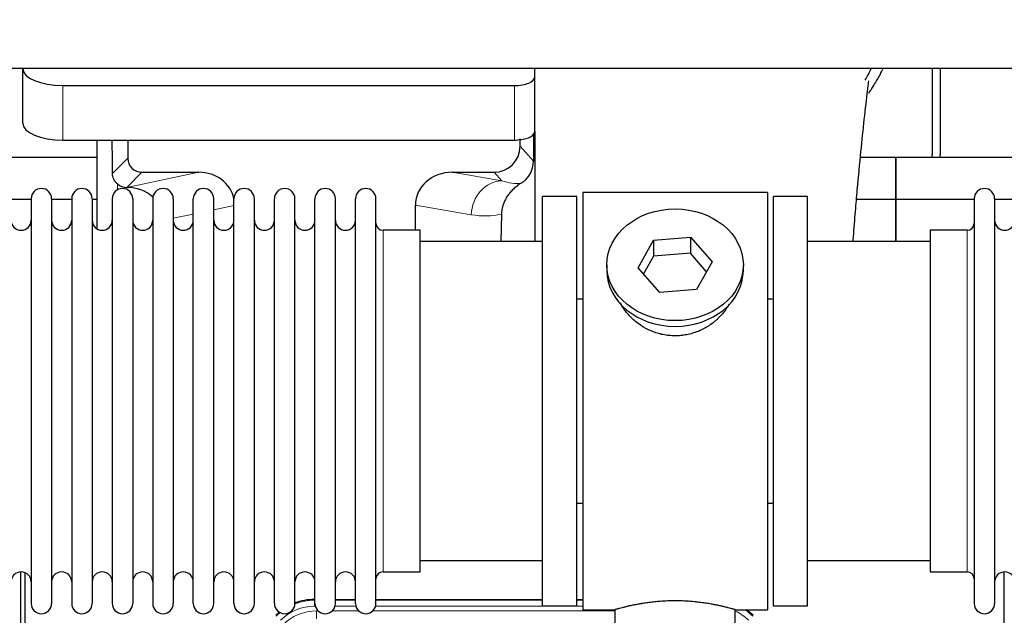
# Model space of a CAD drawing. Header units: inches. Extents: x 0 to 20790, y -12 to 14700.
# Tile 15 of 256: x 3210 to 3701, y 4616 to 4913. Entities that reach past the tile are written whole.
import ezdxf

# ---------------------------------------------------------------- set-up
doc = ezdxf.new("R2010")
doc.units = ezdxf.units.IN
doc.layers.add('1', color=7, linetype='Continuous', true_color=0xffffff)
doc.layers.add('254', color=7, linetype='Continuous', true_color=0xffffff)
doc.styles.add('latin_extended', font='simplex.shx')
doc.dimstyles.get("Standard").update_dxf_attribs({"dimtxt": 0.18, "dimasz": 0.18, "dimexe": 0.18, "dimexo": 0.0625, "dimgap": 0.09, "dimtad": 0, "dimtih": 1, "dimtoh": 1, "dimdec": 4, "dimzin": 0, "dimdsep": 46, "dimtxsty": 'Standard', "dimcen": 0.09, "dimadec": 0, "dimazin": 0, "dimtfac": 1, "dimtdec": 4, "dimtofl": 0, "dimtmove": 0, "dimatfit": 3, "dimfxl": 1, "dimtolj": 1, "dimtzin": 0, "dimarcsym": 0})

# ---------------------------------------------------------------- blocks, each defined once
blk = doc.blocks.new('_U6')
at = {"layer": '254', "color": 3, "linetype": 'Continuous', "lineweight": 13, "transparency": 16777216}
for p, q in [((1741.91, 5800.73), (811.91, 5800.73)), ((846.91, 4585.23), (846.91, 5678.23)), ((7782.91, 4462.73), (811.91, 4462.73))]:
    blk.add_line(p, q, dxfattribs=at)
at = {"layer": '254', "color": 3, "transparency": 16777216}
for points in [[(867.33, 5678.23), (826.5, 5678.23), (846.91, 5800.73)], [(826.5, 4585.23), (867.33, 4585.23), (846.91, 4462.73)]]:
    blk.add_solid(points, dxfattribs=at)
at = {"layer": 'Defpoints', "color": 0, "transparency": 16777216}
for p in [(846.91, 5800.73), (1776.91, 5800.73), (7817.91, 4462.73)]:
    blk.add_point(p, dxfattribs=at)
at = {"layer": '254', "color": 2, "lineweight": 13, "transparency": 16777216, "insert": (663.16, 4927.56), "char_height": 122.5, "attachment_point": 1, "rotation": 90, "style": 'latin_extended'}
blk.add_mtext('\\A1;\\C2;1338', dxfattribs=at)

msp = doc.modelspace()

# ---------------------------------------------------------------- linework, layer by layer
at = {"layer": '1', "color": 2, "linetype": 'Continuous', "lineweight": 25}
for p, q in [((7175.915, 4888.631), (2649.915, 4888.631)), ((3211.965, 4888.632), (3211.965, 4888.534)), ((3211.965, 4861.345), (3211.965, 4888.534)), ((3466.965, 4884.307), (3466.965, 4888.631)), ((3664.915, 4888.631), (3664.915, 4845.731)), ((3668.915, 4888.631), (3668.915, 4845.731)), ((3466.965, 4857.118), (3466.965, 4884.307)), ((3231.965, 4880.08), (3456.965, 4880.08)), ((3466.965, 4857.118), (3466.965, 4802.232)), ((3231.965, 4852.892), (3456.965, 4852.892)), ((3248.897, 4852.892), (3248.897, 4808.622)), ((3264.275, 4852.892), (3264.275, 4843.791)), ((3459.68, 4849.778), (3459.68, 4853.494)), ((3466.442, 4855.77), (3466.387, 4842.322)), ((3248.902, 4844.206), (3156.915, 4844.206)), ((3646.915, 4844.206), (3629.223, 4844.206)), ((3646.915, 4844.206), (3646.915, 4823.231)), ((3738.902, 4844.206), (3646.915, 4844.206)), ((3646.915, 4823.231), (3646.915, 4844.206)), ((3271.249, 4836.817), (3299.71, 4836.817)), ((3425.877, 4836.817), (3446.729, 4836.817)), ((3263.709, 4829.278), (3263.868, 4829.278)), ((3490.915, 4826.731), (3490.915, 4618.731)), ((3582.915, 4826.731), (3490.915, 4826.731)), ((3582.915, 4826.731), (3582.915, 4618.731)), ((3216.115, 4823.231), (3206.115, 4823.231)), ((3216.115, 4823.631), (3216.115, 4621.831)), ((3226.315, 4823.631), (3226.315, 4621.831)), ((3236.313, 4823.231), (3226.316, 4823.231)), ((3236.315, 4823.631), (3236.315, 4621.831)), ((3248.895, 4823.231), (3246.514, 4823.231)), ((3246.515, 4823.631), (3246.515, 4621.831)), ((3256.515, 4823.631), (3256.515, 4621.831)), ((3266.715, 4823.631), (3266.715, 4621.831)), ((3276.715, 4823.631), (3276.715, 4621.831)), ((3286.915, 4823.631), (3286.915, 4621.831)), ((3296.915, 4621.831), (3296.915, 4823.631)), ((3307.115, 4621.831), (3307.115, 4823.631)), ((3317.115, 4621.831), (3317.115, 4823.631)), ((3327.315, 4621.831), (3327.315, 4823.631)), ((3337.315, 4621.831), (3337.315, 4823.631)), ((3347.515, 4621.831), (3347.515, 4823.631)), ((3357.515, 4621.831), (3357.515, 4823.631)), ((3367.715, 4621.831), (3367.715, 4823.631)), ((3377.715, 4621.831), (3377.715, 4823.631)), ((3387.915, 4621.831), (3387.915, 4823.631)), ((3487.915, 4824.731), (3470.915, 4824.731)), ((3470.915, 4620.731), (3470.915, 4824.731)), ((3487.915, 4620.731), (3487.915, 4824.731)), ((3585.915, 4620.731), (3585.915, 4824.731)), ((3602.915, 4824.731), (3585.915, 4824.731)), ((3602.915, 4620.731), (3602.915, 4824.731)), ((3646.915, 4823.231), (3627.287, 4823.231)), ((3685.917, 4823.231), (3646.915, 4823.231)), ((3646.915, 4823.231), (3646.915, 4802.229)), ((3646.915, 4802.23), (3646.915, 4823.231)), ((3685.915, 4823.631), (3685.915, 4621.831)), ((3696.115, 4823.631), (3696.115, 4621.831)), ((3706.115, 4823.231), (3696.115, 4823.231)), ((3407.54, 4807.88), (3407.54, 4820.43)), ((3450.43, 4815.93), (3450.064, 4802.23)), ((3409.915, 4807.881), (3391.415, 4807.881)), ((3409.915, 4637.581), (3409.915, 4807.881)), ((3663.915, 4807.881), (3663.915, 4637.581)), ((3682.415, 4807.881), (3663.915, 4807.881)), ((3470.915, 4802.231), (3409.909, 4802.231)), ((3518.524, 4789.258), (3526.195, 4803.025)), ((3526.195, 4803.025), (3544.586, 4804.467)), ((3526.195, 4803.025), (3526.195, 4794.995)), ((3544.586, 4804.467), (3544.586, 4796.437)), ((3544.586, 4804.467), (3555.306, 4792.141)), ((3663.92, 4802.231), (3602.915, 4802.231)), ((3526.195, 4794.995), (3521.251, 4786.122)), ((3544.586, 4796.437), (3526.195, 4794.995)), ((3552.579, 4787.247), (3544.586, 4796.437)), ((3502.915, 4790.699), (3502.915, 4787.832)), ((3529.243, 4776.932), (3518.524, 4789.258)), ((3555.306, 4792.141), (3547.635, 4778.373)), ((3570.915, 4787.832), (3570.915, 4790.699)), ((3547.635, 4778.373), (3529.243, 4776.932)), ((3487.914, 4773.731), (3490.915, 4773.731)), ((3582.915, 4773.731), (3585.915, 4773.731)), ((3490.915, 4671.731), (3487.914, 4671.731)), ((3585.915, 4671.731), (3582.915, 4671.731)), ((3409.909, 4643.231), (3470.915, 4643.231)), ((3602.915, 4643.231), (3663.92, 4643.231)), ((3210.914, 4236.989), (3210.914, 4637.569)), ((3212.914, 4637.241), (3212.914, 4213.731)), ((3391.415, 4637.581), (3409.915, 4637.581)), ((3663.915, 4637.581), (3682.415, 4637.581)), ((3700.914, 4236.989), (3700.914, 4637.569)), ((3357.155, 4623.831), (3357.517, 4623.831)), ((3367.717, 4623.831), (3377.715, 4623.831)), ((3387.915, 4623.831), (3470.912, 4623.831)), ((3470.915, 4620.731), (3487.915, 4620.731)), ((3487.912, 4623.831), (3490.914, 4623.831)), ((3585.915, 4620.731), (3602.915, 4620.731)), ((3490.915, 4618.731), (3506.915, 4618.731)), ((3506.915, 4618.731), (3506.915, 4609.231)), ((3566.51, 4618.731), (3582.915, 4618.731)), ((3566.915, 4609.231), (3566.915, 4618.847))]:
    msp.add_line(p, q, dxfattribs=at)
at = {"layer": '1', "color": 110, "linetype": 'Continuous', "lineweight": 13}
for p, q in [((3231.965, 4852.892), (3231.965, 4880.08)), ((3456.965, 4852.892), (3456.965, 4880.08)), ((3459.68, 4849.778), (3466.387, 4842.322)), ((3256.657, 4836.173), (3264.275, 4843.791)), ((3271.249, 4836.817), (3263.709, 4829.278)), ((3263.868, 4829.278), (3299.71, 4836.817)), ((3425.877, 4836.817), (3450.52, 4832.603)), ((3450.52, 4832.603), (3446.729, 4836.817)), ((3259.106, 4828.07), (3259.106, 4830.984)), ((3317.115, 4820.242), (3307.115, 4818.138)), ((3435.385, 4815.667), (3407.54, 4820.43)), ((3296.915, 4815.993), (3286.915, 4813.889)), ((3391.415, 4637.581), (3391.415, 4807.881)), ((3682.415, 4807.881), (3682.415, 4637.581)), ((3357.155, 4623.831), (3357.311, 4623.456)), ((3357.311, 4623.456), (3357.516, 4623.456)), ((3357.311, 4620.46), (3357.311, 4623.456)), ((3367.716, 4623.456), (3377.717, 4623.456)), ((3387.917, 4623.456), (3470.912, 4623.456)), ((3487.913, 4623.456), (3490.914, 4623.456)), ((3357.703, 4620.46), (3357.311, 4620.46)), ((3358.287, 4618.103), (3359.135, 4618.103)), ((3358.287, 4614.108), (3358.287, 4618.103)), ((3366.097, 4618.103), (3379.335, 4618.103)), ((3377.904, 4620.46), (3367.529, 4620.46)), ((3386.297, 4618.103), (3506.913, 4618.103)), ((3490.914, 4620.46), (3387.73, 4620.46))]:
    msp.add_line(p, q, dxfattribs=at)
at = {"layer": '1', "color": 2, "linetype": 'Continuous', "lineweight": 25}
for centre, radius, start, end in [((3642.915, 4845.731), 22, 356.02453, 0), ((3646.915, 4845.731), 22, 356.02453, 0), ((3221.215, 4823.631), 5.1, 0, 180), ((3241.415, 4823.631), 5.1, 0, 180), ((3261.615, 4823.631), 5.1, 0, 180), ((3281.815, 4823.631), 5.1, 0, 180), ((3302.015, 4823.631), 5.1, 0, 180), ((3322.215, 4823.631), 5.1, 0, 180), ((3342.415, 4823.631), 5.1, 0, 180), ((3362.615, 4823.631), 5.1, 0, 180), ((3382.815, 4823.631), 5.1, 0, 180), ((3691.015, 4823.631), 5.1, 0, 180), ((3211.115, 4812.881), 5, 180, 0), ((3231.315, 4812.881), 5, 180, 0), ((3251.515, 4812.881), 5, 180, 0), ((3271.715, 4812.881), 5, 180, 0), ((3291.915, 4812.881), 5, 180, 0), ((3312.115, 4812.881), 5, 180, 0), ((3332.315, 4812.881), 5, 180, 0), ((3352.515, 4812.881), 5, 180, 0), ((3372.715, 4812.881), 5, 180, 0), ((3701.115, 4812.881), 5, 180, 0), ((3391.415, 4811.381), 3.5, 180, 270), ((3682.415, 4811.381), 3.5, 270, 0), ((3211.115, 4632.581), 5, 0, 180), ((3231.315, 4632.581), 5, 0, 180), ((3251.515, 4632.581), 5, 0, 180), ((3271.715, 4632.581), 5, 0, 180), ((3291.915, 4632.581), 5, 0, 180), ((3312.115, 4632.581), 5, 0, 180), ((3332.315, 4632.581), 5, 0, 180), ((3352.515, 4632.581), 5, 0, 180), ((3372.715, 4632.581), 5, 0, 180), ((3391.415, 4634.081), 3.5, 90, 180), ((3682.415, 4634.081), 3.5, 0, 90), ((3701.115, 4632.581), 5, 0, 180), ((3221.215, 4621.831), 5.1, 180, 0), ((3241.415, 4621.831), 5.1, 180, 0), ((3261.615, 4621.831), 5.1, 180, 0), ((3281.815, 4621.831), 5.1, 180, 0), ((3302.015, 4621.831), 5.1, 180, 0), ((3322.215, 4621.831), 5.1, 180, 0), ((3342.415, 4621.831), 5.1, 180, 0), ((3362.615, 4621.831), 5.1, 180, 0), ((3382.815, 4621.831), 5.1, 180, 0), ((3691.015, 4621.831), 5.1, 180, 0)]:
    msp.add_arc(centre, radius, start, end, dxfattribs=at)
for centre, major_axis, ratio, start_param, end_param in [((3231.965, 4888.534), (-20, 0), 0.4226815, 0, 1.5707963), ((3456.965, 4884.307), (-10, 0), 0.4226815, 1.5707963, 3.1415927), ((3231.965, 4861.345), (-20, 0), 0.4226815, 0, 1.5707963), ((3456.965, 4857.118), (-10, 0), 0.4226815, 1.8474697, 3.1415927), ((3259.106, 4402.613), (10.169, -1338.712), 0.0006671, 1.9006016, 1.9138325), ((3456.965, 4857.118), (-10, 0), 0.4226815, 1.5707963, 1.7425489), ((3456.965, 4876.264), (0, 23.658), 0.4226815, 3.3133452, 3.4165375), ((3446.64, 4849.867), (-8.754, 9.732), 0.993147, 2.4124357, 3.9763944), ((3271.302, 4843.844), (4.987, 4.987), 0.9924325, 2.3599928, 3.9231925), ((3453.347, 4842.411), (12.412, -4.015), 0.9953148, 5.572067, 6.5905896), ((3299.093, 4819.753), (-18.076, -3.802), 0.9203203, 3.1559659, 4.4876926), ((3426.635, 4819.753), (18.879, -3.229), 0.8876007, 1.7611606, 3.2922561), ((3263.709, 4836.252), (-7.027, 0), 0.9924325, 0.8563441, 1.5707963), ((3263.868, 4812.343), (-18.402, 0), 0.9203203, 3.9349859, 4.712389), ((3536.915, 4787.832), (34, 0), 0.819152, 3.1416663, 6.2831608), ((3357.186, 4596.794, 0), (10.349, -24.985), 0.998395, 2.7494612, 3.1145601), ((3357.186, 4596.794, 0), (10.349, -24.985), 0.998395, 3.4494404, 3.5337241), ((3556.643, 4596.794, 0), (-10.349, -24.985), 0.998395, 2.7494612, 2.9094018)]:
    msp.add_ellipse(centre, major_axis=major_axis, ratio=ratio, start_param=start_param, end_param=end_param, dxfattribs=at)
at = {"layer": '1', "color": 110, "linetype": 'Continuous', "lineweight": 13}
for centre, major_axis, ratio, start_param, end_param in [((3450.52, 4815.667), (-2.866, -16.757), 0.8876007, 3.3319569, 4.8630524), ((3450.277, 4845.823), (17.605, -10.298), 0.5880236, 5.056727, 5.602163), ((3435.142, 4845.823), (33.02, -17.025), 0.7759833, 5.0998257, 5.5373073), ((3357.338, 4596.427, 0), (10.345, -24.976), 0.9987509, 2.7494612, 3.1209322), ((3357.338, 4596.427, 0), (10.345, -24.976), 0.9987509, 3.439392, 3.5337241), ((3357.338, 4596.427, 0), (9.199, -22.209), 0.998395, 2.7494612, 3.5337241), ((3358.314, 4594.07, 0), (-9.199, 22.209), 0.998395, 5.8910538, 6.6753168), ((3556.492, 4596.427, 0), (-9.199, -22.209), 0.998395, 2.7494612, 3.0857139), ((3556.492, 4596.427, 0), (-10.345, -24.976), 0.9987509, 2.7494612, 2.9335669)]:
    msp.add_ellipse(centre, major_axis=major_axis, ratio=ratio, start_param=start_param, end_param=end_param, dxfattribs=at)
at = {"layer": '1', "color": 2, "linetype": 'Continuous', "lineweight": 25}
msp.add_ellipse((3536.915, 4790.699), major_axis=(34, 0), ratio=0.819152, dxfattribs=at)
msp.add_open_spline([(3631.686, 4882.82), (3632.733, 4884.678), (3633.696, 4886.571), (3634.571, 4888.485)], degree=3, dxfattribs=at)
for points, knots in [([(3633.351, 4876.291), (3633.755, 4876.849), (3634.644, 4878.115), (3635.497, 4879.413), (3636.19, 4880.506), (3636.417, 4880.873), (3636.755, 4881.428), (3636.867, 4881.613), (3637.088, 4881.984), (3637.638, 4882.913), (3638.588, 4884.602), (3639.606, 4886.566), (3640.196, 4887.782), (3640.408, 4888.231)], [0, 0, 0, 0, 0.1493314, 0.3350669, 0.3350669, 0.4279346, 0.4279346, 0.4743685, 0.4743685, 0.5208024, 0.7065379, 0.8922734, 1, 1, 1, 1]), ([(3625.613, 4802.281), (3625.672, 4803.087), (3626.057, 4808.227), (3626.747, 4816.979), (3627.974, 4831.478), (3629.489, 4847.336), (3631.223, 4863.561), (3632.612, 4876.226), (3633.405, 4881.868), (3633.372, 4882.433), (3633.285, 4882.417)], [0, 0, 0, 0, 0.0209512, 0.1341954, 0.2364153, 0.4334945, 0.6253373, 0.824694, 0.9320857, 1, 1, 1, 1]), ([(3259.106, 4830.984), (3258.916, 4831.147), (3258.737, 4831.318), (3258.398, 4831.676), (3258.238, 4831.862), (3257.939, 4832.251), (3257.8, 4832.453), (3257.654, 4832.69), (3257.638, 4832.716), (3257.606, 4832.769), (3257.591, 4832.796), (3257.544, 4832.876), (3257.454, 4833.038), (3257.37, 4833.202), (3257.212, 4833.534), (3257.119, 4833.759), (3256.957, 4834.22), (3256.889, 4834.456), (3256.819, 4834.756), (3256.805, 4834.817), (3256.781, 4834.938), (3256.769, 4834.999), (3256.737, 4835.183), (3256.719, 4835.306), (3256.675, 4835.675), (3256.659, 4835.923), (3256.657, 4836.173)], [0, 0, 0, 0, 0.125, 0.125, 0.25, 0.25, 0.375, 0.375, 0.390625, 0.390625, 0.40625, 0.40625, 0.4375, 0.5, 0.5, 0.625, 0.625, 0.75, 0.75, 0.78125, 0.78125, 0.8125, 0.8125, 0.875, 0.875, 1, 1, 1, 1]), ([(3460.143, 4831.305), (3459.802, 4831.099), (3459.134, 4830.67), (3458.172, 4829.98), (3457.251, 4829.243), (3456.664, 4828.72), (3456.091, 4828.18), (3455.812, 4827.902), (3455.268, 4827.329), (3455.003, 4827.034), (3454.681, 4826.654), (3454.618, 4826.577), (3454.491, 4826.423), (3454.304, 4826.191), (3454.122, 4825.956), (3453.767, 4825.482), (3453.314, 4824.837), (3452.904, 4824.17), (3452.515, 4823.49), (3452.331, 4823.145), (3451.986, 4822.441), (3451.825, 4822.083), (3451.526, 4821.355), (3451.388, 4820.984), (3451.231, 4820.512), (3451.2, 4820.417), (3451.156, 4820.274), (3451.141, 4820.227), (3451.112, 4820.131), (3451.04, 4819.892), (3450.975, 4819.652), (3450.827, 4819.075), (3450.743, 4818.687), (3450.603, 4817.908), (3450.548, 4817.516), (3450.466, 4816.727), (3450.44, 4816.33), (3450.43, 4815.93)], [0, 0, 0, 0, 0.0625, 0.125, 0.1875, 0.25, 0.25, 0.3125, 0.3125, 0.375, 0.375, 0.390625, 0.390625, 0.40625, 0.4375, 0.4375, 0.5, 0.5625, 0.5625, 0.625, 0.625, 0.6875, 0.6875, 0.75, 0.75, 0.765625, 0.765625, 0.7734375, 0.7734375, 0.78125, 0.8125, 0.8125, 0.875, 0.875, 0.9375, 0.9375, 1, 1, 1, 1]), ([(3539.773, 4755.408), (3538.781, 4755.314), (3537.793, 4755.269), (3535.824, 4755.276), (3534.843, 4755.327), (3532.889, 4755.525), (3531.915, 4755.672), (3530.702, 4755.915), (3530.46, 4755.967), (3530.097, 4756.049), (3529.976, 4756.077), (3529.734, 4756.135), (3529.133, 4756.282), (3528.539, 4756.447), (3527.129, 4756.875), (3526.208, 4757.204), (3524.406, 4757.943), (3523.524, 4758.354), (3522.23, 4759.031), (3521.803, 4759.267), (3521.276, 4759.575), (3521.171, 4759.637), (3520.961, 4759.763), (3520.649, 4759.953), (3520.34, 4760.148), (3519.323, 4760.807), (3518.542, 4761.366), (3517.043, 4762.544), (3516.324, 4763.164), (3514.951, 4764.461), (3514.295, 4765.138), (3513.048, 4766.552), (3512.467, 4767.277), (3511.388, 4768.759), (3510.889, 4769.516), (3510.146, 4770.77), (3509.876, 4771.257), (3509.623, 4771.75)], [0, 0, 0, 0, 0.0792205, 0.0792205, 0.1584409, 0.1584409, 0.2376614, 0.2376614, 0.2574665, 0.2574665, 0.2673691, 0.2673691, 0.2772716, 0.3168819, 0.3168819, 0.3961024, 0.3961024, 0.4753228, 0.4753228, 0.5149331, 0.5149331, 0.5248356, 0.5248356, 0.5347382, 0.5545433, 0.5545433, 0.6337638, 0.6337638, 0.7129842, 0.7129842, 0.7922047, 0.7922047, 0.8714252, 0.8714252, 0.9506456, 0.9506456, 1, 1, 1, 1]), ([(3563.813, 4771.011), (3563.653, 4770.722), (3563.487, 4770.434), (3563.256, 4770.049), (3563.196, 4769.952), (3563.076, 4769.757), (3562.895, 4769.467), (3562.708, 4769.18), (3562.326, 4768.609), (3562.063, 4768.234), (3561.244, 4767.125), (3560.661, 4766.408), (3559.421, 4765.018), (3558.764, 4764.345), (3557.895, 4763.534), (3557.631, 4763.293), (3557.361, 4763.055), (3557.18, 4762.897), (3557.089, 4762.819), (3556.632, 4762.43), (3556.26, 4762.127), (3555.124, 4761.246), (3554.34, 4760.693), (3552.719, 4759.657), (3551.883, 4759.174), (3550.588, 4758.505), (3550.149, 4758.291), (3549.481, 4757.984), (3549.257, 4757.884), (3548.918, 4757.738), (3548.804, 4757.69), (3548.577, 4757.595), (3548.462, 4757.548), (3547.434, 4757.134), (3546.507, 4756.81), (3544.627, 4756.253), (3543.674, 4756.019), (3542.226, 4755.738), (3541.74, 4755.655), (3541.006, 4755.549), (3540.76, 4755.517), (3540.268, 4755.458), (3540.021, 4755.431), (3539.773, 4755.408)], [0, 0, 0, 0, 0.0354008, 0.0354008, 0.0474583, 0.0474583, 0.0595158, 0.0836308, 0.0836308, 0.1318607, 0.1318607, 0.2283206, 0.2283206, 0.3247806, 0.3247806, 0.3488955, 0.360953, 0.360953, 0.3730105, 0.3730105, 0.4212405, 0.4212405, 0.5177004, 0.5177004, 0.6141603, 0.6141603, 0.6623903, 0.6623903, 0.6865053, 0.6865053, 0.6985627, 0.6985627, 0.7106202, 0.7106202, 0.8070802, 0.8070802, 0.9035401, 0.9035401, 0.95177, 0.95177, 0.975885, 0.975885, 1, 1, 1, 1]), ([(3566.915, 4618.731), (3566.915, 4618.731), (3566.867, 4618.744), (3566.723, 4618.786), (3566.663, 4618.803), (3566.554, 4618.834), (3566.495, 4618.851), (3566.429, 4618.87), (3566.383, 4618.883), (3566.36, 4618.889), (3566.141, 4618.951), (3565.9, 4619.019), (3565.329, 4619.177), (3564.998, 4619.268), (3564.248, 4619.469), (3563.828, 4619.58), (3563.304, 4619.714), (3563.245, 4619.729), (3563.126, 4619.76), (3563.066, 4619.775), (3562.883, 4619.821), (3562.758, 4619.853), (3562.379, 4619.948), (3562.116, 4620.012), (3561.3, 4620.211), (3560.72, 4620.348), (3559.485, 4620.628), (3558.831, 4620.771), (3557.793, 4620.987), (3557.438, 4621.059), (3556.982, 4621.15), (3556.89, 4621.168), (3556.706, 4621.204), (3556.428, 4621.258), (3556.147, 4621.311), (3555.201, 4621.489), (3554.418, 4621.628), (3552.801, 4621.895), (3551.967, 4622.024), (3550.676, 4622.206), (3549.802, 4622.324), (3548.901, 4622.434), (3548.329, 4622.5), (3548.215, 4622.512), (3547.985, 4622.538), (3547.641, 4622.576), (3547.294, 4622.612), (3546.599, 4622.683), (3546.133, 4622.727), (3544.726, 4622.85), (3543.777, 4622.92), (3541.855, 4623.034), (3540.882, 4623.077), (3539.652, 4623.114), (3539.282, 4623.124), (3538.848, 4623.133), (3538.662, 4623.136), (3538.538, 4623.138), (3538.475, 4623.139), (3537.916, 4623.148), (3537.42, 4623.151), (3535.936, 4623.152), (3534.953, 4623.137), (3532.999, 4623.079), (3532.027, 4623.036), (3530.579, 4622.951), (3530.097, 4622.92), (3529.377, 4622.867), (3529.138, 4622.849), (3528.779, 4622.82), (3528.66, 4622.81), (3528.421, 4622.79), (3528.303, 4622.78), (3527.237, 4622.687), (3526.312, 4622.593), (3524.504, 4622.385), (3523.622, 4622.272), (3521.898, 4622.029), (3521.058, 4621.9), (3520.136, 4621.748), (3520.033, 4621.731), (3519.83, 4621.697), (3519.527, 4621.645), (3519.229, 4621.593), (3518.638, 4621.489), (3518.253, 4621.419), (3517.122, 4621.206), (3516.402, 4621.063), (3515.025, 4620.776), (3514.37, 4620.633), (3513.592, 4620.457), (3513.362, 4620.404), (3513.136, 4620.352), (3512.987, 4620.317), (3512.912, 4620.3), (3512.545, 4620.213), (3512.261, 4620.145), (3511.443, 4619.947), (3510.941, 4619.821), (3510.019, 4619.584), (3509.6, 4619.474), (3509.035, 4619.322), (3508.857, 4619.274), (3508.607, 4619.206), (3508.485, 4619.173), (3508.37, 4619.141), (3508.295, 4619.12), (3508.258, 4619.11), (3507.932, 4619.02), (3507.691, 4618.952), (3507.305, 4618.843), (3507.159, 4618.801), (3507.013, 4618.759), (3506.976, 4618.748), (3506.94, 4618.738), (3506.93, 4618.735), (3506.918, 4618.732), (3506.915, 4618.731), (3506.915, 4618.731)], [0, 0, 0, 0, 0.0311289, 0.0311289, 0.0467558, 0.0467558, 0.0545693, 0.0584761, 0.0584761, 0.0623828, 0.0623828, 0.0936367, 0.0936367, 0.1248906, 0.1248906, 0.1561445, 0.1561445, 0.1600513, 0.1600513, 0.163958, 0.163958, 0.1717715, 0.1717715, 0.1873984, 0.1873984, 0.2186523, 0.2186523, 0.2499062, 0.2499062, 0.2655332, 0.2655332, 0.2694399, 0.2694399, 0.2733467, 0.2811601, 0.2811601, 0.3124141, 0.3124141, 0.343668, 0.343668, 0.3592949, 0.3749219, 0.3749219, 0.3788286, 0.3788286, 0.3827353, 0.3905488, 0.3905488, 0.4061758, 0.4061758, 0.4374297, 0.4374297, 0.4686836, 0.4686836, 0.4764971, 0.4804038, 0.4823572, 0.4823572, 0.4843105, 0.4843105, 0.4999375, 0.4999375, 0.5311914, 0.5311914, 0.5624453, 0.5624453, 0.5780723, 0.5780723, 0.5858857, 0.5858857, 0.5897925, 0.5897925, 0.5936992, 0.5936992, 0.6249531, 0.6249531, 0.656207, 0.656207, 0.6874609, 0.6874609, 0.6913677, 0.6913677, 0.6952744, 0.7030879, 0.7030879, 0.7187148, 0.7187148, 0.7499687, 0.7499687, 0.7812227, 0.7812227, 0.7890361, 0.7929429, 0.7929429, 0.7968496, 0.7968496, 0.8124766, 0.8124766, 0.8437305, 0.8437305, 0.8749844, 0.8749844, 0.8906113, 0.8906113, 0.8984248, 0.9023315, 0.9023315, 0.9062383, 0.9062383, 0.9374922, 0.9374922, 0.9687461, 0.9687461, 0.984373, 0.984373, 0.9921865, 0.9921865, 1, 1, 1, 1])]:
    msp.add_open_spline(points, degree=3, knots=knots, dxfattribs=at)
msp.add_rational_spline([(3459.68, 4853.494), (3459.688, 4853.273), (3459.696, 4853.052)], [0.500000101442, 0.499999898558, 0.500000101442], degree=2, dxfattribs=at)

# ---------------------------------------------------------------- dimensions: what is measured, and where the dimension line sits
at = {"layer": '254', "color": 2, "linetype": 'Continuous', "lineweight": 13}
dim = msp.add_linear_dim(base=(846.915, 5800.731), p1=(7817.915, 4462.731), p2=(1776.915, 5800.731), angle=90, text='\\C2;1338', dimstyle='Standard', override={"dimscale": 35, "dimtxt": 3.5, "dimasz": 3.5, "dimexe": 1, "dimexo": 1, "dimgap": 1.75, "dimtad": 1, "dimtih": 0, "dimtoh": 0, "dimdec": 2, "dimlfac": 0.028571, "dimzin": 8, "dimdsep": 46, "dimlunit": 2, "dimpost": '', "dimtxsty": 'latin_extended', "dimsah": 1, "dimse1": 0, "dimse2": 0, "dimsd1": 0, "dimsd2": 0, "dimclrd": 3, "dimclre": 3, "dimclrt": 2, "dimtol": 0, "dimtm": -0.1, "dimtfac": 0.714286, "dimtdec": 3, "dimtofl": 1, "dimtmove": 0, "dimtzin": 8, "dimlwd": 13, "dimlwe": 13}, dxfattribs=at)
dim.commit()
dim.dimension.update_dxf_attribs({"geometry": '_U6', "text_midpoint": (846.915, 5131.731), "dimtype": 160})

doc.saveas('drawing.dxf')
